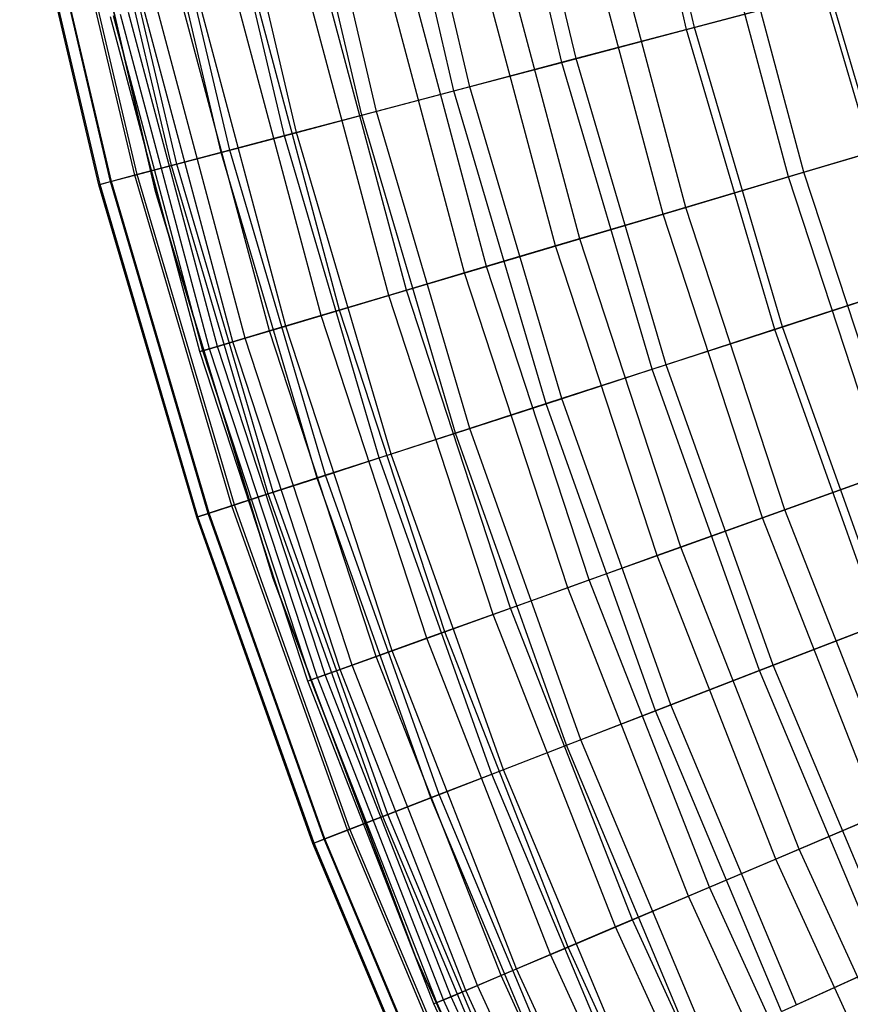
# Model space of a CAD drawing. Extents: x -135 to 135, y -135 to 135.
# Tile 148 of 207: x -29.39 to -25.39, y -11.61 to -6.87. Entities that reach past the tile are written whole.
import ezdxf

# ---------------------------------------------------------------- set-up
doc = ezdxf.new("R2010")
doc.units = 0
doc.header["$LTSCALE"] = 25.4
doc.layers.get('0').update_dxf_attribs({"linetype": 'CONTINUOUS'})

# ---------------------------------------------------------------- blocks, each defined once
blk = doc.blocks.new('SANTANA_BIURKO_A_PM_STL')
at = {"color": 0}
for p, q in [((-26.1427, -6.9097, 182.5129), (-26.4863, -5.4461, 182.5129)), ((-26.1427, -6.9097, 182.5129), (-26.4863, -5.4461, 182.5129)), ((-26.1802, -6.9196, 158.1165), (-26.5243, -5.4539, 158.1165)), ((-26.1802, -6.9196, 158.1165), (-26.5243, -5.4539, 158.1165)), ((-26.7808, -7.0783, 159.5786), (-27.1328, -5.5791, 159.5786)), ((-26.7808, -7.0783, 159.5786), (-27.1328, -5.5791, 159.5786)), ((-26.7126, -7.0603, 181.2421), (-27.0637, -5.5648, 181.2421)), ((-26.7126, -7.0603, 181.2421), (-27.0637, -5.5648, 181.2421)), ((-27.3001, -7.2156, 160.9833), (-27.6589, -5.6872, 160.9833)), ((-27.3001, -7.2156, 160.9833), (-27.6589, -5.6872, 160.9833)), ((-27.2234, -7.1953, 179.9512), (-27.5812, -5.6713, 179.9512)), ((-27.2234, -7.1953, 179.9512), (-27.5812, -5.6713, 179.9512)), ((-27.7438, -7.3329, 162.3398), (-28.1084, -5.7797, 162.3398)), ((-27.7438, -7.3329, 162.3398), (-28.1084, -5.7797, 162.3398)), ((-27.6727, -7.3141, 178.6467), (-28.0364, -5.7649, 178.6467)), ((-27.6727, -7.3141, 178.6467), (-28.0364, -5.7649, 178.6467)), ((-29.1784, -5.8039, 96.2), (-28.7363, -7.6999, 96.2)), ((-28.7363, -7.6999, 97.2), (-29.1784, -5.8039, 97.2)), ((-29.1784, -5.8039, 96.2), (-28.7363, -7.6999, 96.2)), ((-28.7363, -7.6999, 97.2), (-29.1784, -5.8039, 97.2)), ((-29.1784, -5.8039, 102.1156), (-28.7363, -7.6999, 102.1156)), ((-28.7363, -7.6999, 103.1156), (-29.1784, -5.8039, 103.1156)), ((-29.1784, -5.8039, 102.1156), (-28.7363, -7.6999, 102.1156)), ((-28.7363, -7.6999, 103.1156), (-29.1784, -5.8039, 103.1156)), ((-28.1161, -7.4313, 163.6553), (-28.4857, -5.8572, 163.6553)), ((-28.1161, -7.4313, 163.6553), (-28.4857, -5.8572, 163.6553)), ((-28.0585, -7.416, 177.335), (-28.4273, -5.8452, 177.335)), ((-28.0585, -7.416, 177.335), (-28.4273, -5.8452, 177.335)), ((-28.4207, -7.5118, 164.9355), (-28.7942, -5.9207, 164.9355)), ((-28.4207, -7.5118, 164.9355), (-28.7942, -5.9207, 164.9355)), ((-28.3795, -7.5009, 176.0225), (-28.7525, -5.9121, 176.0225)), ((-28.3795, -7.5009, 176.0225), (-28.7525, -5.9121, 176.0225)), ((-28.6603, -7.5751, 166.1857), (-29.037, -5.9706, 166.1857)), ((-28.6603, -7.5751, 166.1857), (-29.037, -5.9706, 166.1857)), ((-28.6351, -7.5684, 174.7149), (-29.0114, -5.9653, 174.7149)), ((-28.6351, -7.5684, 174.7149), (-29.0114, -5.9653, 174.7149)), ((-28.8371, -7.6218, 167.41), (-29.2161, -6.0074, 167.41)), ((-28.8371, -7.6218, 167.41), (-29.2161, -6.0074, 167.41)), ((-28.8249, -7.6186, 173.4179), (-29.2038, -6.0049, 173.4179)), ((-28.8249, -7.6186, 173.4179), (-29.2038, -6.0049, 173.4179)), ((-29.0095, -7.6674, 169.8294), (-29.3908, -6.0433, 169.8294)), ((-29.0095, -7.6674, 169.8294), (-29.3908, -6.0433, 169.8294)), ((-29.0038, -7.6659, 171.0705), (-29.385, -6.0422, 171.0705)), ((-29.0038, -7.6659, 171.0705), (-29.385, -6.0422, 171.0705)), ((-28.9529, -7.6524, 168.6133), (-29.3334, -6.0316, 168.6133)), ((-28.9529, -7.6524, 168.6133), (-29.3334, -6.0316, 168.6133)), ((-28.9493, -7.6515, 172.1362), (-29.3298, -6.0308, 172.1362)), ((-28.9493, -7.6515, 172.1362), (-29.3298, -6.0308, 172.1362)), ((-25.6153, -7.6072, 182.5933), (-26.0016, -6.1589, 182.5933)), ((-25.6153, -7.6072, 182.5933), (-26.0016, -6.1589, 182.5933)), ((-25.6902, -7.6294, 158.1011), (-26.0776, -6.1769, 158.1011)), ((-25.6902, -7.6294, 158.1011), (-26.0776, -6.1769, 158.1011)), ((-26.1845, -7.7762, 181.3361), (-26.5793, -6.2958, 181.3361)), ((-26.1845, -7.7762, 181.3361), (-26.5793, -6.2958, 181.3361)), ((-26.2938, -7.8087, 159.5739), (-26.6903, -6.3221, 159.5739)), ((-26.2938, -7.8087, 159.5739), (-26.6903, -6.3221, 159.5739)), ((-26.8112, -7.9623, 160.9733), (-27.2154, -6.4465, 160.9733)), ((-26.8112, -7.9623, 160.9733), (-27.2154, -6.4465, 160.9733)), ((-26.6944, -7.9276, 180.0621), (-27.0969, -6.4184, 180.0621)), ((-26.6944, -7.9276, 180.0621), (-27.0969, -6.4184, 180.0621)), ((-27.1435, -8.061, 178.7776), (-27.5528, -6.5264, 178.7776)), ((-27.1435, -8.061, 178.7776), (-27.5528, -6.5264, 178.7776)), ((-27.249, -8.0923, 162.3079), (-27.6599, -6.5517, 162.3079)), ((-27.249, -8.0923, 162.3079), (-27.6599, -6.5517, 162.3079)), ((-27.5293, -8.1756, 177.493), (-27.9444, -6.6191, 177.493)), ((-27.5293, -8.1756, 177.493), (-27.9444, -6.6191, 177.493)), ((-27.6143, -8.2008, 163.59), (-28.0307, -6.6396, 163.59)), ((-27.6143, -8.2008, 163.59), (-28.0307, -6.6396, 163.59)), ((-27.9403, -8.2976, 164.9584), (-28.3616, -6.718, 164.9584)), ((-27.9403, -8.2976, 164.9584), (-28.3616, -6.718, 164.9584)), ((-27.8515, -8.2713, 176.2151), (-28.2715, -6.6966, 176.2151)), ((-27.8515, -8.2713, 176.2151), (-28.2715, -6.6966, 176.2151)), ((-28.1882, -8.3713, 166.2766), (-28.6132, -6.7776, 166.2766)), ((-28.1882, -8.3713, 166.2766), (-28.6132, -6.7776, 166.2766)), ((-28.1101, -8.3481, 174.9496), (-28.5339, -6.7588, 174.9496)), ((-28.1101, -8.3481, 174.9496), (-28.5339, -6.7588, 174.9496)), ((-26.1802, -6.9196, 158.1165), (-25.4912, -6.7375, 156.5853)), ((-26.1802, -6.9196, 158.1165), (-25.4912, -6.7375, 156.5853)), ((-25.5167, -6.7442, 183.7566), (-26.1427, -6.9097, 182.5129)), ((-25.5167, -6.7442, 183.7566), (-26.1427, -6.9097, 182.5129)), ((-25.1025, -8.1519, 183.7566), (-25.5167, -6.7442, 183.7566)), ((-25.1025, -8.1519, 183.7566), (-25.5167, -6.7442, 183.7566)), ((-25.0773, -8.1437, 156.5853), (-25.4912, -6.7375, 156.5853)), ((-25.0773, -8.1437, 156.5853), (-25.4912, -6.7375, 156.5853)), ((-28.3649, -8.4237, 167.5577), (-28.7926, -6.82, 167.5577)), ((-28.3649, -8.4237, 167.5577), (-28.7926, -6.82, 167.5577)), ((-28.3056, -8.4061, 173.7013), (-28.7324, -6.8058, 173.7013)), ((-28.3056, -8.4061, 173.7013), (-28.7324, -6.8058, 173.7013)), ((-28.5242, -8.471, 170.0769), (-28.9543, -6.8584, 170.0769)), ((-28.5242, -8.471, 170.0769), (-28.9543, -6.8584, 170.0769)), ((-28.5093, -8.4666, 171.3179), (-28.9391, -6.8548, 171.3179)), ((-28.5093, -8.4666, 171.3179), (-28.9391, -6.8548, 171.3179)), ((-28.4764, -8.4569, 168.8238), (-28.9058, -6.8469, 168.8238)), ((-28.4764, -8.4569, 168.8238), (-28.9058, -6.8469, 168.8238)), ((-28.439, -8.4457, 172.472), (-28.8678, -6.8379, 172.472)), ((-28.439, -8.4457, 172.472), (-28.8678, -6.8379, 172.472)), ((-26.7808, -7.0783, 159.5786), (-26.1802, -6.9196, 158.1165)), ((-26.7808, -7.0783, 159.5786), (-26.1802, -6.9196, 158.1165)), ((-26.1427, -6.9097, 182.5129), (-26.7126, -7.0603, 181.2421)), ((-26.1427, -6.9097, 182.5129), (-26.7126, -7.0603, 181.2421)), ((-25.7552, -8.3639, 158.1165), (-26.1802, -6.9196, 158.1165)), ((-25.7552, -8.3639, 158.1165), (-26.1802, -6.9196, 158.1165)), ((-25.7182, -8.3519, 182.5129), (-26.1427, -6.9097, 182.5129)), ((-25.7182, -8.3519, 182.5129), (-26.1427, -6.9097, 182.5129)), ((-26.7126, -7.0603, 181.2421), (-27.2234, -7.1953, 179.9512)), ((-26.7126, -7.0603, 181.2421), (-27.2234, -7.1953, 179.9512)), ((-26.279, -8.5339, 181.2421), (-26.7126, -7.0603, 181.2421)), ((-26.279, -8.5339, 181.2421), (-26.7126, -7.0603, 181.2421)), ((-27.3001, -7.2156, 160.9833), (-26.7808, -7.0783, 159.5786)), ((-27.3001, -7.2156, 160.9833), (-26.7808, -7.0783, 159.5786)), ((-26.346, -8.5557, 159.5786), (-26.7808, -7.0783, 159.5786)), ((-26.346, -8.5557, 159.5786), (-26.7808, -7.0783, 159.5786)), ((-27.2234, -7.1953, 179.9512), (-27.6727, -7.3141, 178.6467)), ((-27.2234, -7.1953, 179.9512), (-27.6727, -7.3141, 178.6467)), ((-26.7815, -8.6971, 179.9512), (-27.2234, -7.1953, 179.9512)), ((-26.7815, -8.6971, 179.9512), (-27.2234, -7.1953, 179.9512)), ((-27.7438, -7.3329, 162.3398), (-27.3001, -7.2156, 160.9833)), ((-27.7438, -7.3329, 162.3398), (-27.3001, -7.2156, 160.9833)), ((-26.8569, -8.7216, 160.9833), (-27.3001, -7.2156, 160.9833)), ((-26.8569, -8.7216, 160.9833), (-27.3001, -7.2156, 160.9833)), ((-28.1161, -7.4313, 163.6553), (-27.7438, -7.3329, 162.3398)), ((-28.1161, -7.4313, 163.6553), (-27.7438, -7.3329, 162.3398)), ((-27.6727, -7.3141, 178.6467), (-28.0585, -7.416, 177.335)), ((-27.6727, -7.3141, 178.6467), (-28.0585, -7.416, 177.335)), ((-27.2934, -8.8634, 162.3398), (-27.7438, -7.3329, 162.3398)), ((-27.2934, -8.8634, 162.3398), (-27.7438, -7.3329, 162.3398)), ((-27.2234, -8.8407, 178.6467), (-27.6727, -7.3141, 178.6467)), ((-27.2234, -8.8407, 178.6467), (-27.6727, -7.3141, 178.6467)), ((-28.4207, -7.5118, 164.9355), (-28.1161, -7.4313, 163.6553)), ((-28.4207, -7.5118, 164.9355), (-28.1161, -7.4313, 163.6553)), ((-28.0585, -7.416, 177.335), (-28.3795, -7.5009, 176.0225)), ((-28.0585, -7.416, 177.335), (-28.3795, -7.5009, 176.0225)), ((-27.6597, -8.9823, 163.6553), (-28.1161, -7.4313, 163.6553)), ((-27.6597, -8.9823, 163.6553), (-28.1161, -7.4313, 163.6553)), ((-27.603, -8.9639, 177.335), (-28.0585, -7.416, 177.335)), ((-27.603, -8.9639, 177.335), (-28.0585, -7.416, 177.335)), ((-24.998, -7.4238, 156.5584), (-25.6902, -7.6294, 158.1011)), ((-24.998, -7.4238, 156.5584), (-25.6902, -7.6294, 158.1011)), ((-25.6153, -7.6072, 182.5933), (-24.9891, -7.4212, 183.8276)), ((-25.6153, -7.6072, 182.5933), (-24.9891, -7.4212, 183.8276)), ((-28.6603, -7.5751, 166.1857), (-28.4207, -7.5118, 164.9355)), ((-28.6603, -7.5751, 166.1857), (-28.4207, -7.5118, 164.9355)), ((-28.3795, -7.5009, 176.0225), (-28.6351, -7.5684, 174.7149)), ((-28.3795, -7.5009, 176.0225), (-28.6351, -7.5684, 174.7149)), ((-27.9593, -9.0796, 164.9355), (-28.4207, -7.5118, 164.9355)), ((-27.9593, -9.0796, 164.9355), (-28.4207, -7.5118, 164.9355)), ((-27.9188, -9.0665, 176.0225), (-28.3795, -7.5009, 176.0225)), ((-27.9188, -9.0665, 176.0225), (-28.3795, -7.5009, 176.0225)), ((-28.8371, -7.6218, 167.41), (-28.6603, -7.5751, 166.1857)), ((-28.8371, -7.6218, 167.41), (-28.6603, -7.5751, 166.1857)), ((-28.6351, -7.5684, 174.7149), (-28.8249, -7.6186, 173.4179)), ((-28.6351, -7.5684, 174.7149), (-28.8249, -7.6186, 173.4179)), ((-28.195, -9.1562, 166.1857), (-28.6603, -7.5751, 166.1857)), ((-28.195, -9.1562, 166.1857), (-28.6603, -7.5751, 166.1857)), ((-28.1702, -9.1481, 174.7149), (-28.6351, -7.5684, 174.7149)), ((-28.1702, -9.1481, 174.7149), (-28.6351, -7.5684, 174.7149)), ((-28.9529, -7.6524, 168.6133), (-28.8371, -7.6218, 167.41)), ((-28.9529, -7.6524, 168.6133), (-28.8371, -7.6218, 167.41)), ((-28.8249, -7.6186, 173.4179), (-28.9493, -7.6515, 172.1362)), ((-28.8249, -7.6186, 173.4179), (-28.9493, -7.6515, 172.1362)), ((-28.3689, -9.2127, 167.41), (-28.8371, -7.6218, 167.41)), ((-28.3689, -9.2127, 167.41), (-28.8371, -7.6218, 167.41)), ((-28.357, -9.2088, 173.4179), (-28.8249, -7.6186, 173.4179)), ((-28.357, -9.2088, 173.4179), (-28.8249, -7.6186, 173.4179)), ((-25.6902, -7.6294, 158.1011), (-26.2938, -7.8087, 159.5739)), ((-25.6902, -7.6294, 158.1011), (-26.2938, -7.8087, 159.5739)), ((-26.1845, -7.7762, 181.3361), (-25.6153, -7.6072, 182.5933)), ((-26.1845, -7.7762, 181.3361), (-25.6153, -7.6072, 182.5933)), ((-25.222, -9.0579, 158.1011), (-25.6902, -7.6294, 158.1011)), ((-25.222, -9.0579, 158.1011), (-25.6902, -7.6294, 158.1011)), ((-25.1485, -9.0315, 182.5933), (-25.6153, -7.6072, 182.5933)), ((-25.1485, -9.0315, 182.5933), (-25.6153, -7.6072, 182.5933)), ((-29.0095, -7.6674, 169.8294), (-28.9529, -7.6524, 168.6133)), ((-29.0095, -7.6674, 169.8294), (-28.9529, -7.6524, 168.6133)), ((-29.0038, -7.6659, 171.0705), (-29.0095, -7.6674, 169.8294)), ((-29.0038, -7.6659, 171.0705), (-29.0095, -7.6674, 169.8294)), ((-28.5385, -9.2677, 169.8294), (-29.0095, -7.6674, 169.8294)), ((-28.5385, -9.2677, 169.8294), (-29.0095, -7.6674, 169.8294)), ((-28.9493, -7.6515, 172.1362), (-29.0038, -7.6659, 171.0705)), ((-28.9493, -7.6515, 172.1362), (-29.0038, -7.6659, 171.0705)), ((-28.5329, -9.2659, 171.0705), (-29.0038, -7.6659, 171.0705)), ((-28.5329, -9.2659, 171.0705), (-29.0038, -7.6659, 171.0705)), ((-28.4829, -9.2497, 168.6133), (-28.9529, -7.6524, 168.6133)), ((-28.4829, -9.2497, 168.6133), (-28.9529, -7.6524, 168.6133)), ((-28.4793, -9.2485, 172.1362), (-28.9493, -7.6515, 172.1362)), ((-28.4793, -9.2485, 172.1362), (-28.9493, -7.6515, 172.1362)), ((-28.7363, -7.6999, 96.2), (-28.7363, -7.6999, 97.2)), ((-28.7363, -7.6999, 96.2), (-28.1712, -9.5628, 96.2)), ((-28.1712, -9.5628, 97.2), (-28.7363, -7.6999, 97.2)), ((-28.7363, -7.6999, 96.2), (-28.7363, -7.6999, 97.2)), ((-28.7363, -7.6999, 96.2), (-28.1712, -9.5628, 96.2)), ((-28.1712, -9.5628, 97.2), (-28.7363, -7.6999, 97.2)), ((-28.7363, -7.6999, 102.1156), (-28.7363, -7.6999, 103.1156)), ((-28.7363, -7.6999, 102.1156), (-28.1712, -9.5628, 102.1156)), ((-28.1712, -9.5628, 103.1156), (-28.7363, -7.6999, 103.1156)), ((-28.7363, -7.6999, 102.1156), (-28.7363, -7.6999, 103.1156)), ((-28.7363, -7.6999, 102.1156), (-28.1712, -9.5628, 102.1156)), ((-28.1712, -9.5628, 103.1156), (-28.7363, -7.6999, 103.1156)), ((-26.2938, -7.8087, 159.5739), (-26.8112, -7.9623, 160.9733)), ((-26.2938, -7.8087, 159.5739), (-26.8112, -7.9623, 160.9733)), ((-26.6944, -7.9276, 180.0621), (-26.1845, -7.7762, 181.3361)), ((-26.6944, -7.9276, 180.0621), (-26.1845, -7.7762, 181.3361)), ((-25.8146, -9.2707, 159.5739), (-26.2938, -7.8087, 159.5739)), ((-25.8146, -9.2707, 159.5739), (-26.2938, -7.8087, 159.5739)), ((-25.7073, -9.2321, 181.3361), (-26.1845, -7.7762, 181.3361)), ((-25.7073, -9.2321, 181.3361), (-26.1845, -7.7762, 181.3361)), ((-26.8112, -7.9623, 160.9733), (-27.249, -8.0923, 162.3079)), ((-26.8112, -7.9623, 160.9733), (-27.249, -8.0923, 162.3079)), ((-27.1435, -8.061, 178.7776), (-26.6944, -7.9276, 180.0621)), ((-27.1435, -8.061, 178.7776), (-26.6944, -7.9276, 180.0621)), ((-26.3225, -9.4531, 160.9733), (-26.8112, -7.9623, 160.9733)), ((-26.3225, -9.4531, 160.9733), (-26.8112, -7.9623, 160.9733)), ((-26.2079, -9.4119, 180.0621), (-26.6944, -7.9276, 180.0621)), ((-26.2079, -9.4119, 180.0621), (-26.6944, -7.9276, 180.0621)), ((-27.249, -8.0923, 162.3079), (-27.6143, -8.2008, 163.59)), ((-27.249, -8.0923, 162.3079), (-27.6143, -8.2008, 163.59)), ((-27.5293, -8.1756, 177.493), (-27.1435, -8.061, 178.7776)), ((-27.5293, -8.1756, 177.493), (-27.1435, -8.061, 178.7776)), ((-26.7524, -9.6075, 162.3079), (-27.249, -8.0923, 162.3079)), ((-26.7524, -9.6075, 162.3079), (-27.249, -8.0923, 162.3079)), ((-26.6488, -9.5703, 178.7776), (-27.1435, -8.061, 178.7776)), ((-26.6488, -9.5703, 178.7776), (-27.1435, -8.061, 178.7776)), ((-25.7552, -8.3639, 158.1165), (-25.0773, -8.1437, 156.5853)), ((-25.7552, -8.3639, 158.1165), (-25.0773, -8.1437, 156.5853)), ((-25.1025, -8.1519, 183.7566), (-25.7182, -8.3519, 182.5129)), ((-25.1025, -8.1519, 183.7566), (-25.7182, -8.3519, 182.5129)), ((-27.6143, -8.2008, 163.59), (-27.9403, -8.2976, 164.9584)), ((-27.6143, -8.2008, 163.59), (-27.9403, -8.2976, 164.9584)), ((-27.8515, -8.2713, 176.2151), (-27.5293, -8.1756, 177.493)), ((-27.8515, -8.2713, 176.2151), (-27.5293, -8.1756, 177.493)), ((-27.1111, -9.7363, 163.59), (-27.6143, -8.2008, 163.59)), ((-27.1111, -9.7363, 163.59), (-27.6143, -8.2008, 163.59)), ((-27.0276, -9.7063, 177.493), (-27.5293, -8.1756, 177.493)), ((-27.0276, -9.7063, 177.493), (-27.5293, -8.1756, 177.493)), ((-28.1101, -8.3481, 174.9496), (-27.8515, -8.2713, 176.2151)), ((-28.1101, -8.3481, 174.9496), (-27.8515, -8.2713, 176.2151)), ((-27.3439, -9.8199, 176.2151), (-27.8515, -8.2713, 176.2151)), ((-27.3439, -9.8199, 176.2151), (-27.8515, -8.2713, 176.2151)), ((-27.9403, -8.2976, 164.9584), (-28.1882, -8.3713, 166.2766)), ((-27.9403, -8.2976, 164.9584), (-28.1882, -8.3713, 166.2766)), ((-27.4311, -9.8512, 164.9584), (-27.9403, -8.2976, 164.9584)), ((-27.4311, -9.8512, 164.9584), (-27.9403, -8.2976, 164.9584)), ((-28.1882, -8.3713, 166.2766), (-28.3649, -8.4237, 167.5577)), ((-28.1882, -8.3713, 166.2766), (-28.3649, -8.4237, 167.5577)), ((-28.3056, -8.4061, 173.7013), (-28.1101, -8.3481, 174.9496)), ((-28.3056, -8.4061, 173.7013), (-28.1101, -8.3481, 174.9496)), ((-27.6745, -9.9386, 166.2766), (-28.1882, -8.3713, 166.2766)), ((-27.6745, -9.9386, 166.2766), (-28.1882, -8.3713, 166.2766)), ((-27.5978, -9.9111, 174.9496), (-28.1101, -8.3481, 174.9496)), ((-27.5978, -9.9111, 174.9496), (-28.1101, -8.3481, 174.9496)), ((-26.346, -8.5557, 159.5786), (-25.7552, -8.3639, 158.1165)), ((-26.346, -8.5557, 159.5786), (-25.7552, -8.3639, 158.1165)), ((-25.7182, -8.3519, 182.5129), (-26.279, -8.5339, 181.2421)), ((-25.7182, -8.3519, 182.5129), (-26.279, -8.5339, 181.2421)), ((-25.2506, -9.7823, 158.1165), (-25.7552, -8.3639, 158.1165)), ((-25.2506, -9.7823, 158.1165), (-25.7552, -8.3639, 158.1165)), ((-25.2143, -9.7682, 182.5129), (-25.7182, -8.3519, 182.5129)), ((-25.2143, -9.7682, 182.5129), (-25.7182, -8.3519, 182.5129)), ((-28.3649, -8.4237, 167.5577), (-28.4764, -8.4569, 168.8238)), ((-28.3649, -8.4237, 167.5577), (-28.4764, -8.4569, 168.8238)), ((-28.439, -8.4457, 172.472), (-28.3056, -8.4061, 173.7013)), ((-28.439, -8.4457, 172.472), (-28.3056, -8.4061, 173.7013)), ((-27.8479, -10.0009, 167.5577), (-28.3649, -8.4237, 167.5577)), ((-27.8479, -10.0009, 167.5577), (-28.3649, -8.4237, 167.5577)), ((-27.7897, -9.98, 173.7013), (-28.3056, -8.4061, 173.7013)), ((-27.7897, -9.98, 173.7013), (-28.3056, -8.4061, 173.7013)), ((-28.4764, -8.4569, 168.8238), (-28.5242, -8.471, 170.0769)), ((-28.4764, -8.4569, 168.8238), (-28.5242, -8.471, 170.0769)), ((-28.5242, -8.471, 170.0769), (-28.5093, -8.4666, 171.3179)), ((-28.5242, -8.471, 170.0769), (-28.5093, -8.4666, 171.3179)), ((-28.0044, -10.0571, 170.0769), (-28.5242, -8.471, 170.0769)), ((-28.0044, -10.0571, 170.0769), (-28.5242, -8.471, 170.0769)), ((-28.5093, -8.4666, 171.3179), (-28.439, -8.4457, 172.472)), ((-28.5093, -8.4666, 171.3179), (-28.439, -8.4457, 172.472)), ((-27.9897, -10.0518, 171.3179), (-28.5093, -8.4666, 171.3179)), ((-27.9897, -10.0518, 171.3179), (-28.5093, -8.4666, 171.3179)), ((-27.9575, -10.0402, 168.8238), (-28.4764, -8.4569, 168.8238)), ((-27.9575, -10.0402, 168.8238), (-28.4764, -8.4569, 168.8238)), ((-27.9207, -10.027, 172.472), (-28.439, -8.4457, 172.472)), ((-27.9207, -10.027, 172.472), (-28.439, -8.4457, 172.472)), ((-26.8569, -8.7216, 160.9833), (-26.346, -8.5557, 159.5786)), ((-26.8569, -8.7216, 160.9833), (-26.346, -8.5557, 159.5786)), ((-26.279, -8.5339, 181.2421), (-26.7815, -8.6971, 179.9512)), ((-26.279, -8.5339, 181.2421), (-26.7815, -8.6971, 179.9512)), ((-25.8298, -10.0067, 159.5786), (-26.346, -8.5557, 159.5786)), ((-25.8298, -10.0067, 159.5786), (-26.346, -8.5557, 159.5786)), ((-25.7641, -9.9812, 181.2421), (-26.279, -8.5339, 181.2421)), ((-25.7641, -9.9812, 181.2421), (-26.279, -8.5339, 181.2421)), ((-27.2934, -8.8634, 162.3398), (-26.8569, -8.7216, 160.9833)), ((-27.2934, -8.8634, 162.3398), (-26.8569, -8.7216, 160.9833)), ((-26.7815, -8.6971, 179.9512), (-27.2234, -8.8407, 178.6467)), ((-26.7815, -8.6971, 179.9512), (-27.2234, -8.8407, 178.6467)), ((-26.3307, -10.2007, 160.9833), (-26.8569, -8.7216, 160.9833)), ((-26.3307, -10.2007, 160.9833), (-26.8569, -8.7216, 160.9833)), ((-26.2568, -10.1721, 179.9512), (-26.7815, -8.6971, 179.9512)), ((-26.2568, -10.1721, 179.9512), (-26.7815, -8.6971, 179.9512)), ((-27.6597, -8.9823, 163.6553), (-27.2934, -8.8634, 162.3398)), ((-27.6597, -8.9823, 163.6553), (-27.2934, -8.8634, 162.3398)), ((-27.2234, -8.8407, 178.6467), (-27.603, -8.9639, 177.335)), ((-27.2234, -8.8407, 178.6467), (-27.603, -8.9639, 177.335)), ((-26.7586, -10.3665, 162.3398), (-27.2934, -8.8634, 162.3398)), ((-26.7586, -10.3665, 162.3398), (-27.2934, -8.8634, 162.3398)), ((-26.69, -10.3399, 178.6467), (-27.2234, -8.8407, 178.6467)), ((-26.69, -10.3399, 178.6467), (-27.2234, -8.8407, 178.6467)), ((-27.9593, -9.0796, 164.9355), (-27.6597, -8.9823, 163.6553)), ((-27.9593, -9.0796, 164.9355), (-27.6597, -8.9823, 163.6553)), ((-27.603, -8.9639, 177.335), (-27.9188, -9.0665, 176.0225)), ((-27.603, -8.9639, 177.335), (-27.9188, -9.0665, 176.0225)), ((-27.1178, -10.5056, 163.6553), (-27.6597, -8.9823, 163.6553)), ((-27.1178, -10.5056, 163.6553), (-27.6597, -8.9823, 163.6553)), ((-27.0621, -10.4841, 177.335), (-27.603, -8.9639, 177.335)), ((-27.0621, -10.4841, 177.335), (-27.603, -8.9639, 177.335)), ((-25.7073, -9.2321, 181.3361), (-25.1485, -9.0315, 182.5933)), ((-25.7073, -9.2321, 181.3361), (-25.1485, -9.0315, 182.5933)), ((-28.195, -9.1562, 166.1857), (-27.9593, -9.0796, 164.9355)), ((-28.195, -9.1562, 166.1857), (-27.9593, -9.0796, 164.9355)), ((-27.9188, -9.0665, 176.0225), (-28.1702, -9.1481, 174.7149)), ((-27.9188, -9.0665, 176.0225), (-28.1702, -9.1481, 174.7149)), ((-27.4115, -10.6194, 164.9355), (-27.9593, -9.0796, 164.9355)), ((-27.4115, -10.6194, 164.9355), (-27.9593, -9.0796, 164.9355)), ((-27.3718, -10.604, 176.0225), (-27.9188, -9.0665, 176.0225)), ((-27.3718, -10.604, 176.0225), (-27.9188, -9.0665, 176.0225)), ((-25.222, -9.0579, 158.1011), (-25.8146, -9.2707, 159.5739)), ((-25.222, -9.0579, 158.1011), (-25.8146, -9.2707, 159.5739)), ((-28.1702, -9.1481, 174.7149), (-28.357, -9.2088, 173.4179)), ((-28.1702, -9.1481, 174.7149), (-28.357, -9.2088, 173.4179)), ((-27.6183, -10.6995, 174.7149), (-28.1702, -9.1481, 174.7149)), ((-27.6183, -10.6995, 174.7149), (-28.1702, -9.1481, 174.7149)), ((-28.3689, -9.2127, 167.41), (-28.195, -9.1562, 166.1857)), ((-28.3689, -9.2127, 167.41), (-28.195, -9.1562, 166.1857)), ((-27.6426, -10.7089, 166.1857), (-28.195, -9.1562, 166.1857)), ((-27.6426, -10.7089, 166.1857), (-28.195, -9.1562, 166.1857)), ((-28.4829, -9.2497, 168.6133), (-28.3689, -9.2127, 167.41)), ((-28.4829, -9.2497, 168.6133), (-28.3689, -9.2127, 167.41)), ((-28.357, -9.2088, 173.4179), (-28.4793, -9.2485, 172.1362)), ((-28.357, -9.2088, 173.4179), (-28.4793, -9.2485, 172.1362)), ((-27.8131, -10.775, 167.41), (-28.3689, -9.2127, 167.41)), ((-27.8131, -10.775, 167.41), (-28.3689, -9.2127, 167.41)), ((-27.8014, -10.7705, 173.4179), (-28.357, -9.2088, 173.4179)), ((-27.8014, -10.7705, 173.4179), (-28.357, -9.2088, 173.4179)), ((-26.2079, -9.4119, 180.0621), (-25.7073, -9.2321, 181.3361)), ((-26.2079, -9.4119, 180.0621), (-25.7073, -9.2321, 181.3361)), ((-25.1492, -10.659, 181.3361), (-25.7073, -9.2321, 181.3361)), ((-25.1492, -10.659, 181.3361), (-25.7073, -9.2321, 181.3361)), ((-28.5385, -9.2677, 169.8294), (-28.4829, -9.2497, 168.6133)), ((-28.5385, -9.2677, 169.8294), (-28.4829, -9.2497, 168.6133)), ((-28.5329, -9.2659, 171.0705), (-28.5385, -9.2677, 169.8294)), ((-28.5329, -9.2659, 171.0705), (-28.5385, -9.2677, 169.8294)), ((-27.9794, -10.8394, 169.8294), (-28.5385, -9.2677, 169.8294)), ((-27.9794, -10.8394, 169.8294), (-28.5385, -9.2677, 169.8294)), ((-28.4793, -9.2485, 172.1362), (-28.5329, -9.2659, 171.0705)), ((-28.4793, -9.2485, 172.1362), (-28.5329, -9.2659, 171.0705)), ((-27.9739, -10.8373, 171.0705), (-28.5329, -9.2659, 171.0705)), ((-27.9739, -10.8373, 171.0705), (-28.5329, -9.2659, 171.0705)), ((-27.9248, -10.8183, 168.6133), (-28.4829, -9.2497, 168.6133)), ((-27.9248, -10.8183, 168.6133), (-28.4829, -9.2497, 168.6133)), ((-27.9213, -10.8169, 172.1362), (-28.4793, -9.2485, 172.1362)), ((-27.9213, -10.8169, 172.1362), (-28.4793, -9.2485, 172.1362)), ((-25.8146, -9.2707, 159.5739), (-26.3225, -9.4531, 160.9733)), ((-25.8146, -9.2707, 159.5739), (-26.3225, -9.4531, 160.9733)), ((-25.2542, -10.7035, 159.5739), (-25.8146, -9.2707, 159.5739)), ((-25.2542, -10.7035, 159.5739), (-25.8146, -9.2707, 159.5739)), ((-26.6488, -9.5703, 178.7776), (-26.2079, -9.4119, 180.0621)), ((-26.6488, -9.5703, 178.7776), (-26.2079, -9.4119, 180.0621)), ((-25.639, -10.8666, 180.0621), (-26.2079, -9.4119, 180.0621)), ((-25.639, -10.8666, 180.0621), (-26.2079, -9.4119, 180.0621)), ((-26.3225, -9.4531, 160.9733), (-26.7524, -9.6075, 162.3079)), ((-26.3225, -9.4531, 160.9733), (-26.7524, -9.6075, 162.3079)), ((-25.7511, -10.9141, 160.9733), (-26.3225, -9.4531, 160.9733)), ((-25.7511, -10.9141, 160.9733), (-26.3225, -9.4531, 160.9733)), ((-28.1712, -9.5628, 96.2), (-28.1712, -9.5628, 97.2)), ((-28.1712, -9.5628, 96.2), (-27.4854, -11.3848, 96.2)), ((-27.4854, -11.3848, 97.2), (-28.1712, -9.5628, 97.2)), ((-28.1712, -9.5628, 96.2), (-28.1712, -9.5628, 97.2)), ((-28.1712, -9.5628, 96.2), (-27.4854, -11.3848, 96.2)), ((-27.4854, -11.3848, 97.2), (-28.1712, -9.5628, 97.2)), ((-28.1712, -9.5628, 102.1156), (-28.1712, -9.5628, 103.1156)), ((-28.1712, -9.5628, 102.1156), (-27.4854, -11.3848, 102.1156)), ((-27.4854, -11.3848, 103.1156), (-28.1712, -9.5628, 103.1156)), ((-28.1712, -9.5628, 102.1156), (-28.1712, -9.5628, 103.1156)), ((-28.1712, -9.5628, 102.1156), (-27.4854, -11.3848, 102.1156)), ((-27.4854, -11.3848, 103.1156), (-28.1712, -9.5628, 103.1156)), ((-27.0276, -9.7063, 177.493), (-26.6488, -9.5703, 178.7776)), ((-27.0276, -9.7063, 177.493), (-26.6488, -9.5703, 178.7776)), ((-26.0703, -11.0494, 178.7776), (-26.6488, -9.5703, 178.7776)), ((-26.0703, -11.0494, 178.7776), (-26.6488, -9.5703, 178.7776)), ((-26.7524, -9.6075, 162.3079), (-27.1111, -9.7363, 163.59)), ((-26.7524, -9.6075, 162.3079), (-27.1111, -9.7363, 163.59)), ((-26.1716, -11.0924, 162.3079), (-26.7524, -9.6075, 162.3079)), ((-26.1716, -11.0924, 162.3079), (-26.7524, -9.6075, 162.3079)), ((-27.3439, -9.8199, 176.2151), (-27.0276, -9.7063, 177.493)), ((-27.3439, -9.8199, 176.2151), (-27.0276, -9.7063, 177.493)), ((-26.4408, -11.2065, 177.493), (-27.0276, -9.7063, 177.493)), ((-26.4408, -11.2065, 177.493), (-27.0276, -9.7063, 177.493)), ((-27.1111, -9.7363, 163.59), (-27.4311, -9.8512, 164.9584)), ((-27.1111, -9.7363, 163.59), (-27.4311, -9.8512, 164.9584)), ((-26.5225, -11.2411, 163.59), (-27.1111, -9.7363, 163.59)), ((-26.5225, -11.2411, 163.59), (-27.1111, -9.7363, 163.59)), ((-25.8298, -10.0067, 159.5786), (-25.2506, -9.7823, 158.1165)), ((-25.8298, -10.0067, 159.5786), (-25.2506, -9.7823, 158.1165)), ((-25.2143, -9.7682, 182.5129), (-25.7641, -9.9812, 181.2421)), ((-25.2143, -9.7682, 182.5129), (-25.7641, -9.9812, 181.2421)), ((-27.4311, -9.8512, 164.9584), (-27.6745, -9.9386, 166.2766)), ((-27.4311, -9.8512, 164.9584), (-27.6745, -9.9386, 166.2766)), ((-27.5978, -9.9111, 174.9496), (-27.3439, -9.8199, 176.2151)), ((-27.5978, -9.9111, 174.9496), (-27.3439, -9.8199, 176.2151)), ((-26.8356, -11.3738, 164.9584), (-27.4311, -9.8512, 164.9584)), ((-26.8356, -11.3738, 164.9584), (-27.4311, -9.8512, 164.9584)), ((-26.7503, -11.3376, 176.2151), (-27.3439, -9.8199, 176.2151)), ((-26.7503, -11.3376, 176.2151), (-27.3439, -9.8199, 176.2151)), ((-27.6745, -9.9386, 166.2766), (-27.8479, -10.0009, 167.5577)), ((-27.6745, -9.9386, 166.2766), (-27.8479, -10.0009, 167.5577)), ((-27.7897, -9.98, 173.7013), (-27.5978, -9.9111, 174.9496)), ((-27.7897, -9.98, 173.7013), (-27.5978, -9.9111, 174.9496)), ((-27.0737, -11.4747, 166.2766), (-27.6745, -9.9386, 166.2766)), ((-27.0737, -11.4747, 166.2766), (-27.6745, -9.9386, 166.2766)), ((-26.9987, -11.4429, 174.9496), (-27.5978, -9.9111, 174.9496)), ((-26.9987, -11.4429, 174.9496), (-27.5978, -9.9111, 174.9496)), ((-27.8479, -10.0009, 167.5577), (-27.9575, -10.0402, 168.8238)), ((-27.8479, -10.0009, 167.5577), (-27.9575, -10.0402, 168.8238)), ((-27.9207, -10.027, 172.472), (-27.7897, -9.98, 173.7013)), ((-27.9207, -10.027, 172.472), (-27.7897, -9.98, 173.7013)), ((-27.2434, -11.5466, 167.5577), (-27.8479, -10.0009, 167.5577)), ((-27.2434, -11.5466, 167.5577), (-27.8479, -10.0009, 167.5577)), ((-27.1864, -11.5225, 173.7013), (-27.7897, -9.98, 173.7013)), ((-27.1864, -11.5225, 173.7013), (-27.7897, -9.98, 173.7013)), ((-25.7641, -9.9812, 181.2421), (-26.2568, -10.1721, 179.9512)), ((-25.7641, -9.9812, 181.2421), (-26.2568, -10.1721, 179.9512)), ((-25.1695, -11.3976, 181.2421), (-25.7641, -9.9812, 181.2421)), ((-25.1695, -11.3976, 181.2421), (-25.7641, -9.9812, 181.2421)), ((-27.9575, -10.0402, 168.8238), (-28.0044, -10.0571, 170.0769)), ((-27.9575, -10.0402, 168.8238), (-28.0044, -10.0571, 170.0769)), ((-27.9897, -10.0518, 171.3179), (-27.9207, -10.027, 172.472)), ((-27.9897, -10.0518, 171.3179), (-27.9207, -10.027, 172.472)), ((-27.3505, -11.592, 168.8238), (-27.9575, -10.0402, 168.8238)), ((-27.3505, -11.592, 168.8238), (-27.9575, -10.0402, 168.8238)), ((-27.3145, -11.5768, 172.472), (-27.9207, -10.027, 172.472)), ((-27.3145, -11.5768, 172.472), (-27.9207, -10.027, 172.472)), ((-26.3307, -10.2007, 160.9833), (-25.8298, -10.0067, 159.5786)), ((-26.3307, -10.2007, 160.9833), (-25.8298, -10.0067, 159.5786)), ((-25.2338, -11.4267, 159.5786), (-25.8298, -10.0067, 159.5786)), ((-25.2338, -11.4267, 159.5786), (-25.8298, -10.0067, 159.5786)), ((-28.0044, -10.0571, 170.0769), (-27.9897, -10.0518, 171.3179)), ((-28.0044, -10.0571, 170.0769), (-27.9897, -10.0518, 171.3179)), ((-27.3964, -11.6115, 170.0769), (-28.0044, -10.0571, 170.0769)), ((-27.3964, -11.6115, 170.0769), (-28.0044, -10.0571, 170.0769)), ((-27.382, -11.6054, 171.3179), (-27.9897, -10.0518, 171.3179)), ((-27.382, -11.6054, 171.3179), (-27.9897, -10.0518, 171.3179)), ((-26.2568, -10.1721, 179.9512), (-26.69, -10.3399, 178.6467)), ((-26.2568, -10.1721, 179.9512), (-26.69, -10.3399, 178.6467)), ((-25.6509, -11.6156, 179.9512), (-26.2568, -10.1721, 179.9512)), ((-25.6509, -11.6156, 179.9512), (-26.2568, -10.1721, 179.9512)), ((-26.7586, -10.3665, 162.3398), (-26.3307, -10.2007, 160.9833)), ((-26.7586, -10.3665, 162.3398), (-26.3307, -10.2007, 160.9833)), ((-25.7231, -11.6483, 160.9833), (-26.3307, -10.2007, 160.9833)), ((-25.7231, -11.6483, 160.9833), (-26.3307, -10.2007, 160.9833)), ((-27.1178, -10.5056, 163.6553), (-26.7586, -10.3665, 162.3398)), ((-27.1178, -10.5056, 163.6553), (-26.7586, -10.3665, 162.3398)), ((-26.69, -10.3399, 178.6467), (-27.0621, -10.4841, 177.335)), ((-26.69, -10.3399, 178.6467), (-27.0621, -10.4841, 177.335)), ((-26.1412, -11.8376, 162.3398), (-26.7586, -10.3665, 162.3398)), ((-26.1412, -11.8376, 162.3398), (-26.7586, -10.3665, 162.3398)), ((-26.0742, -11.8072, 178.6467), (-26.69, -10.3399, 178.6467)), ((-26.0742, -11.8072, 178.6467), (-26.69, -10.3399, 178.6467)), ((-27.4115, -10.6194, 164.9355), (-27.1178, -10.5056, 163.6553)), ((-27.4115, -10.6194, 164.9355), (-27.1178, -10.5056, 163.6553)), ((-27.0621, -10.4841, 177.335), (-27.3718, -10.604, 176.0225)), ((-27.0621, -10.4841, 177.335), (-27.3718, -10.604, 176.0225)), ((-26.492, -11.9965, 163.6553), (-27.1178, -10.5056, 163.6553)), ((-26.492, -11.9965, 163.6553), (-27.1178, -10.5056, 163.6553)), ((-26.4377, -11.9719, 177.335), (-27.0621, -10.4841, 177.335)), ((-26.4377, -11.9719, 177.335), (-27.0621, -10.4841, 177.335)), ((-27.6426, -10.7089, 166.1857), (-27.4115, -10.6194, 164.9355)), ((-27.6426, -10.7089, 166.1857), (-27.4115, -10.6194, 164.9355)), ((-27.3718, -10.604, 176.0225), (-27.6183, -10.6995, 174.7149)), ((-27.3718, -10.604, 176.0225), (-27.6183, -10.6995, 174.7149)), ((-26.779, -12.1264, 164.9355), (-27.4115, -10.6194, 164.9355)), ((-26.779, -12.1264, 164.9355), (-27.4115, -10.6194, 164.9355)), ((-26.7402, -12.1088, 176.0225), (-27.3718, -10.604, 176.0225)), ((-26.7402, -12.1088, 176.0225), (-27.3718, -10.604, 176.0225)), ((-25.639, -10.8666, 180.0621), (-25.1492, -10.659, 181.3361)), ((-25.639, -10.8666, 180.0621), (-25.1492, -10.659, 181.3361)), ((-27.8131, -10.775, 167.41), (-27.6426, -10.7089, 166.1857)), ((-27.8131, -10.775, 167.41), (-27.6426, -10.7089, 166.1857)), ((-27.6183, -10.6995, 174.7149), (-27.8014, -10.7705, 173.4179)), ((-27.6183, -10.6995, 174.7149), (-27.8014, -10.7705, 173.4179)), ((-27.0047, -12.2286, 166.1857), (-27.6426, -10.7089, 166.1857)), ((-27.0047, -12.2286, 166.1857), (-27.6426, -10.7089, 166.1857)), ((-26.981, -12.2179, 174.7149), (-27.6183, -10.6995, 174.7149)), ((-26.981, -12.2179, 174.7149), (-27.6183, -10.6995, 174.7149)), ((-25.2542, -10.7035, 159.5739), (-25.7511, -10.9141, 160.9733)), ((-25.2542, -10.7035, 159.5739), (-25.7511, -10.9141, 160.9733)), ((-27.9248, -10.8183, 168.6133), (-27.8131, -10.775, 167.41)), ((-27.9248, -10.8183, 168.6133), (-27.8131, -10.775, 167.41)), ((-27.8014, -10.7705, 173.4179), (-27.9213, -10.8169, 172.1362)), ((-27.8014, -10.7705, 173.4179), (-27.9213, -10.8169, 172.1362)), ((-27.1713, -12.3041, 167.41), (-27.8131, -10.775, 167.41)), ((-27.1713, -12.3041, 167.41), (-27.8131, -10.775, 167.41)), ((-27.1598, -12.2989, 173.4179), (-27.8014, -10.7705, 173.4179)), ((-27.1598, -12.2989, 173.4179), (-27.8014, -10.7705, 173.4179)), ((-27.9794, -10.8394, 169.8294), (-27.9248, -10.8183, 168.6133)), ((-27.9794, -10.8394, 169.8294), (-27.9248, -10.8183, 168.6133)), ((-27.9739, -10.8373, 171.0705), (-27.9794, -10.8394, 169.8294)), ((-27.9739, -10.8373, 171.0705), (-27.9794, -10.8394, 169.8294)), ((-27.3337, -12.3776, 169.8294), (-27.9794, -10.8394, 169.8294)), ((-27.3337, -12.3776, 169.8294), (-27.9794, -10.8394, 169.8294)), ((-27.9213, -10.8169, 172.1362), (-27.9739, -10.8373, 171.0705)), ((-27.9213, -10.8169, 172.1362), (-27.9739, -10.8373, 171.0705)), ((-27.3284, -12.3752, 171.0705), (-27.9739, -10.8373, 171.0705)), ((-27.3284, -12.3752, 171.0705), (-27.9739, -10.8373, 171.0705)), ((-27.2804, -12.3535, 168.6133), (-27.9248, -10.8183, 168.6133)), ((-27.2804, -12.3535, 168.6133), (-27.9248, -10.8183, 168.6133)), ((-27.277, -12.3519, 172.1362), (-27.9213, -10.8169, 172.1362)), ((-27.277, -12.3519, 172.1362), (-27.9213, -10.8169, 172.1362)), ((-26.0703, -11.0494, 178.7776), (-25.639, -10.8666, 180.0621)), ((-26.0703, -11.0494, 178.7776), (-25.639, -10.8666, 180.0621)), ((-24.9893, -12.2871, 180.0621), (-25.639, -10.8666, 180.0621)), ((-24.9893, -12.2871, 180.0621), (-25.639, -10.8666, 180.0621)), ((-25.7511, -10.9141, 160.9733), (-26.1716, -11.0924, 162.3079)), ((-25.7511, -10.9141, 160.9733), (-26.1716, -11.0924, 162.3079)), ((-25.0986, -12.3408, 160.9733), (-25.7511, -10.9141, 160.9733)), ((-25.0986, -12.3408, 160.9733), (-25.7511, -10.9141, 160.9733)), ((-26.1716, -11.0924, 162.3079), (-26.5225, -11.2411, 163.59)), ((-26.1716, -11.0924, 162.3079), (-26.5225, -11.2411, 163.59)), ((-26.4408, -11.2065, 177.493), (-26.0703, -11.0494, 178.7776)), ((-26.4408, -11.2065, 177.493), (-26.0703, -11.0494, 178.7776)), ((-25.5085, -12.5424, 162.3079), (-26.1716, -11.0924, 162.3079)), ((-25.5085, -12.5424, 162.3079), (-26.1716, -11.0924, 162.3079)), ((-25.4097, -12.4938, 178.7776), (-26.0703, -11.0494, 178.7776)), ((-25.4097, -12.4938, 178.7776), (-26.0703, -11.0494, 178.7776)), ((-26.7503, -11.3376, 176.2151), (-26.4408, -11.2065, 177.493)), ((-26.7503, -11.3376, 176.2151), (-26.4408, -11.2065, 177.493)), ((-25.7709, -12.6714, 177.493), (-26.4408, -11.2065, 177.493)), ((-25.7709, -12.6714, 177.493), (-26.4408, -11.2065, 177.493)), ((-26.5225, -11.2411, 163.59), (-26.8356, -11.3738, 164.9584)), ((-26.5225, -11.2411, 163.59), (-26.8356, -11.3738, 164.9584)), ((-25.8505, -12.7105, 163.59), (-26.5225, -11.2411, 163.59)), ((-25.8505, -12.7105, 163.59), (-26.5225, -11.2411, 163.59)), ((-26.8356, -11.3738, 164.9584), (-27.0737, -11.4747, 166.2766)), ((-26.8356, -11.3738, 164.9584), (-27.0737, -11.4747, 166.2766)), ((-26.9987, -11.4429, 174.9496), (-26.7503, -11.3376, 176.2151)), ((-26.9987, -11.4429, 174.9496), (-26.7503, -11.3376, 176.2151)), ((-26.1557, -12.8606, 164.9584), (-26.8356, -11.3738, 164.9584)), ((-26.1557, -12.8606, 164.9584), (-26.8356, -11.3738, 164.9584)), ((-26.0725, -12.8197, 176.2151), (-26.7503, -11.3376, 176.2151)), ((-26.0725, -12.8197, 176.2151), (-26.7503, -11.3376, 176.2151)), ((-27.4854, -11.3848, 96.2), (-27.4854, -11.3848, 97.2)), ((-27.4854, -11.3848, 96.2), (-26.682, -13.1581, 96.2)), ((-26.682, -13.1581, 97.2), (-27.4854, -11.3848, 97.2)), ((-27.4854, -11.3848, 96.2), (-27.4854, -11.3848, 97.2)), ((-27.4854, -11.3848, 96.2), (-26.682, -13.1581, 96.2)), ((-26.682, -13.1581, 97.2), (-27.4854, -11.3848, 97.2)), ((-27.4854, -11.3848, 102.1156), (-27.4854, -11.3848, 103.1156)), ((-27.4854, -11.3848, 102.1156), (-26.682, -13.1581, 102.1156)), ((-26.682, -13.1581, 103.1156), (-27.4854, -11.3848, 103.1156)), ((-27.4854, -11.3848, 102.1156), (-27.4854, -11.3848, 103.1156)), ((-27.4854, -11.3848, 102.1156), (-26.682, -13.1581, 102.1156)), ((-26.682, -13.1581, 103.1156), (-27.4854, -11.3848, 103.1156)), ((-25.1695, -11.3976, 181.2421), (-25.6509, -11.6156, 179.9512)), ((-25.1695, -11.3976, 181.2421), (-25.6509, -11.6156, 179.9512)), ((-27.1864, -11.5225, 173.7013), (-26.9987, -11.4429, 174.9496)), ((-27.1864, -11.5225, 173.7013), (-26.9987, -11.4429, 174.9496)), ((-26.3146, -12.9387, 174.9496), (-26.9987, -11.4429, 174.9496)), ((-26.3146, -12.9387, 174.9496), (-26.9987, -11.4429, 174.9496)), ((-25.7231, -11.6483, 160.9833), (-25.2338, -11.4267, 159.5786)), ((-25.7231, -11.6483, 160.9833), (-25.2338, -11.4267, 159.5786)), ((-27.0737, -11.4747, 166.2766), (-27.2434, -11.5466, 167.5577)), ((-27.0737, -11.4747, 166.2766), (-27.2434, -11.5466, 167.5577)), ((-26.3877, -12.9747, 166.2766), (-27.0737, -11.4747, 166.2766)), ((-26.3877, -12.9747, 166.2766), (-27.0737, -11.4747, 166.2766)), ((-27.2434, -11.5466, 167.5577), (-27.3505, -11.592, 168.8238)), ((-27.2434, -11.5466, 167.5577), (-27.3505, -11.592, 168.8238)), ((-27.3145, -11.5768, 172.472), (-27.1864, -11.5225, 173.7013)), ((-27.3145, -11.5768, 172.472), (-27.1864, -11.5225, 173.7013)), ((-26.5531, -13.056, 167.5577), (-27.2434, -11.5466, 167.5577)), ((-26.5531, -13.056, 167.5577), (-27.2434, -11.5466, 167.5577)), ((-26.4976, -13.0287, 173.7013), (-27.1864, -11.5225, 173.7013)), ((-26.4976, -13.0287, 173.7013), (-27.1864, -11.5225, 173.7013)), ((-27.3505, -11.592, 168.8238), (-27.3964, -11.6115, 170.0769)), ((-27.3505, -11.592, 168.8238), (-27.3964, -11.6115, 170.0769)), ((-27.3964, -11.6115, 170.0769), (-27.382, -11.6054, 171.3179)), ((-27.3964, -11.6115, 170.0769), (-27.382, -11.6054, 171.3179)), ((-26.7023, -13.1293, 170.0769), (-27.3964, -11.6115, 170.0769)), ((-26.7023, -13.1293, 170.0769), (-27.3964, -11.6115, 170.0769)), ((-27.382, -11.6054, 171.3179), (-27.3145, -11.5768, 172.472)), ((-27.382, -11.6054, 171.3179), (-27.3145, -11.5768, 172.472)), ((-26.6882, -13.1225, 171.3179), (-27.382, -11.6054, 171.3179)), ((-26.6882, -13.1225, 171.3179), (-27.382, -11.6054, 171.3179)), ((-26.6575, -13.1073, 168.8238), (-27.3505, -11.592, 168.8238)), ((-26.6575, -13.1073, 168.8238), (-27.3505, -11.592, 168.8238)), ((-26.6225, -13.0901, 172.472), (-27.3145, -11.5768, 172.472)), ((-26.6225, -13.0901, 172.472), (-27.3145, -11.5768, 172.472))]:
    blk.add_line(p, q, dxfattribs=at)

msp = doc.modelspace()

# ---------------------------------------------------------------- block references
at = {"color": 253}
msp.add_blockref('SANTANA_BIURKO_A_PM_STL', (0, 0), dxfattribs=at)

doc.saveas('drawing.dxf')
